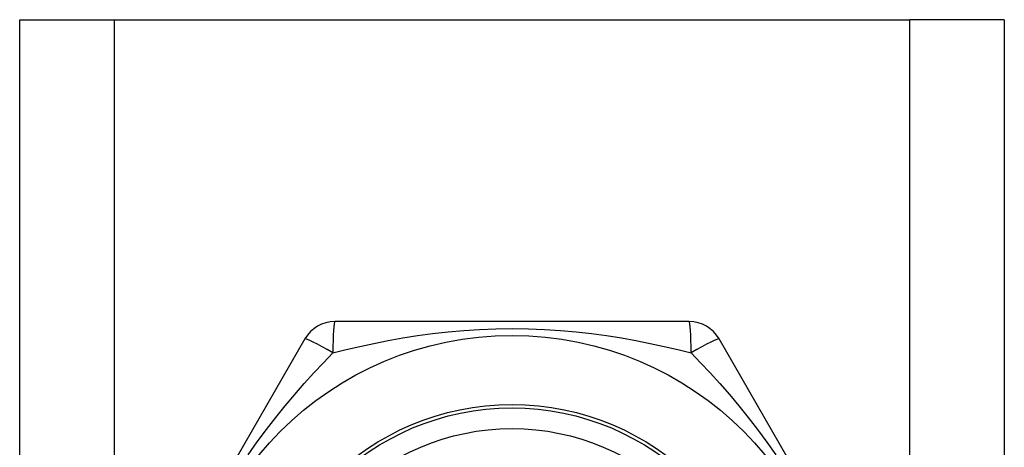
# Model space of a CAD drawing. Header units: inches. Extents: x 6 to 174, y 10 to 93.
# Tile 64 of 127: x 8.753 to 9.315, y 69.193 to 69.437. Entities that reach past the tile are written whole.
import ezdxf

# ---------------------------------------------------------------- set-up
doc = ezdxf.new("R2010")
doc.units = ezdxf.units.IN
doc.header["$MEASUREMENT"] = 0
doc.layers.add('Visible Edges(ANSI)', color=7, linetype='Continuous', lineweight=25)
doc.layers.add('Visible Tangent Edges(ANSI)', color=7, linetype='Continuous', lineweight=25)

msp = doc.modelspace()

# ---------------------------------------------------------------- linework, layer by layer
at = {"layer": 'Visible Edges(ANSI)'}
for p, q in [((8.75345, 69.43714), (8.8073, 69.43714)), ((8.75345, 30.31732), (8.75345, 69.43714)), ((8.8073, 69.43714), (9.2616, 69.43714)), ((9.31545, 69.43714), (9.2616, 69.43714)), ((9.31545, 69.43714), (9.31545, 30.31732)), ((9.1356, 69.26503), (8.9333, 69.26503)), ((8.91625, 69.25518), (8.8151, 69.07999)), ((9.2538, 69.07999), (9.15265, 69.25518))]:
    msp.add_line(p, q, dxfattribs=at)
for radius in [0.18701, 0.13386]:
    msp.add_circle((9.03445, 69.07014), radius, dxfattribs=at)
for centre, start, end in [((8.9333, 69.24534), 90, 150), ((9.1356, 69.24534), 30, 90)]:
    msp.add_arc(centre, 0.01969, start, end, dxfattribs=at)
at = {"layer": 'Visible Tangent Edges(ANSI)'}
for p, q in [((8.8073, 69.43714), (8.8073, 30.31732)), ((9.2616, 30.31732), (9.2616, 69.43714))]:
    msp.add_line(p, q, dxfattribs=at)
at = {"layer": 'Visible Tangent Edges(ANSI)', "flags": 128}
for points in [[(8.9322, 69.24724), (8.93982, 69.2491), (8.94762, 69.2509), (8.95559, 69.25261), (8.96374, 69.25422), (8.97205, 69.2557), (8.98051, 69.25704), (8.98914, 69.25821), (8.99792, 69.25921), (9.00687, 69.26001), (9.01596, 69.2606), (9.02518, 69.26097), (9.03447, 69.26109), (9.04378, 69.26097), (9.053, 69.2606), (9.06209, 69.26001), (9.07103, 69.25921), (9.0798, 69.25821), (9.08842, 69.25703), (9.09687, 69.25569), (9.10516, 69.25421), (9.11329, 69.25261), (9.12127, 69.2509), (9.12907, 69.2491), (9.13669, 69.24724)], [(8.88385, 69.18902), (8.88902, 69.19638), (8.89427, 69.20348), (8.8996, 69.21034), (8.90498, 69.21699), (8.9104, 69.22342), (8.91585, 69.22966), (8.92132, 69.23571), (8.92677, 69.24157), (8.9322, 69.24724)], [(9.1367, 69.24724), (9.14212, 69.24158), (9.14757, 69.23572), (9.15304, 69.22967), (9.15851, 69.22341), (9.16395, 69.21695), (9.16934, 69.21029), (9.17467, 69.20341), (9.17993, 69.19631), (9.18509, 69.18896)]]:
    msp.add_lwpolyline(points, dxfattribs=at)
at = {"layer": 'Visible Tangent Edges(ANSI)'}
for radius in [0.14764, 0.14567]:
    msp.add_circle((9.03445, 69.07014), radius, dxfattribs=at)
for centre, major_axis, start_param, end_param in [((8.9333, 69.24534), (0, 0.01969), 0, 1.474012), ((9.1356, 69.24534), (0, 0.01969), 4.809173, 6.283185), ((8.9333, 69.24534), (-0.01705, 0.00984), 4.809173, 6.283185), ((9.1356, 69.24534), (0.01705, 0.00984), 0, 1.474012)]:
    msp.add_ellipse(centre, major_axis=major_axis, ratio=0.056054, start_param=start_param, end_param=end_param, dxfattribs=at)

doc.saveas('drawing.dxf')
